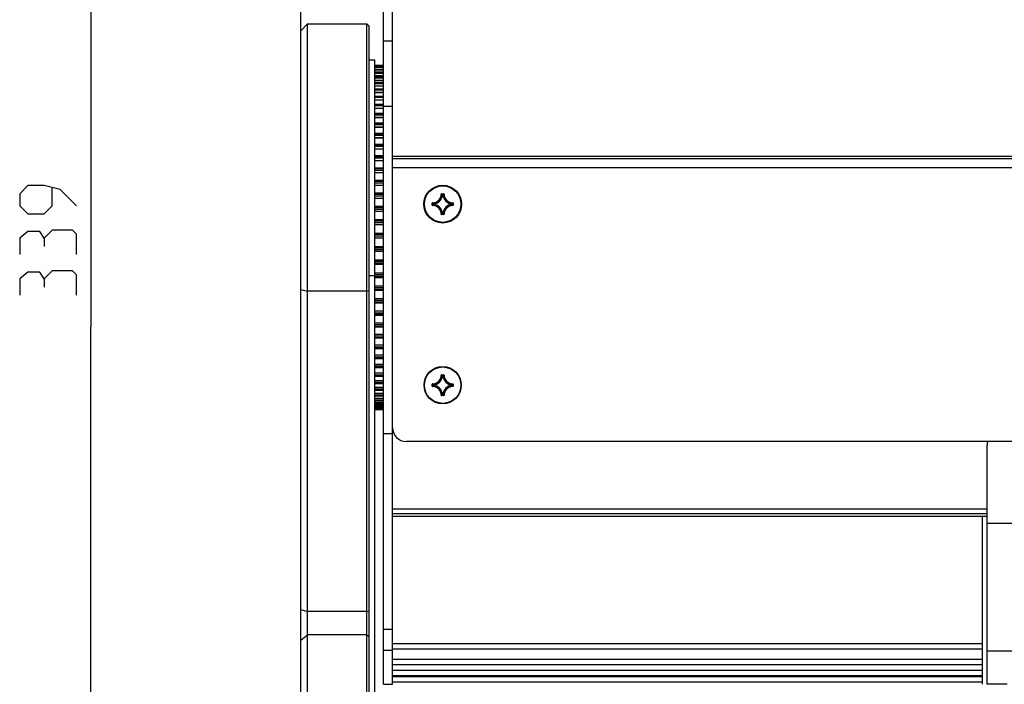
# Model space of a CAD drawing. Extents: x 0 to 420, y 0 to 297.
# Tile 39 of 75: x 178 to 221, y 212 to 241. Entities that reach past the tile are written whole.
import ezdxf

# ---------------------------------------------------------------- set-up
doc = ezdxf.new("R2010")
doc.units = 0
doc.header["$LTSCALE"] = 23.1
doc.layers.get('0').update_dxf_attribs({"linetype": 'CONTINUOUS'})
doc.layers.add('AXES', color=7, linetype='CONTINUOUS')
doc.layers.add('DIM_PILOTEES', color=7, linetype='CONTINUOUS')
doc.dimstyles.get("Standard").update_dxf_attribs({"dimtxt": 2.5, "dimasz": 2.5, "dimexe": 1.25, "dimexo": 0.625, "dimtad": 1, "dimcen": 2.5, "dimazin": 3, "dimtfac": 1, "dimtmove": 0, "dimatfit": 3})

# ---------------------------------------------------------------- blocks, each defined once
blk = doc.blocks.new('_FILLED')
at = {"color": 0, "linetype": 'BYBLOCK'}
blk.add_solid([(0, 0), (-1, 0.143), (-1, -0.143)], dxfattribs=at)
blk = doc.blocks.new('*D5')
at = {"layer": 'DIM_PILOTEES', "color": 2, "linetype": 'CONTINUOUS'}
for p, q in [((190.124, 209.109), (190.124, 278.743)), ((390.124, 209.109), (390.124, 278.743)), ((190.124, 276.743), (290.124, 276.743)), ((390.124, 276.743), (290.124, 276.743))]:
    blk.add_line(p, q, dxfattribs=at)
at = {"layer": 'DIM_PILOTEES', "color": 2, "linetype": 'CONTINUOUS', "xscale": 3.5, "yscale": 3.5, "zscale": 3.5, "rotation": 180}
blk.add_blockref('_FILLED', (190.124, 276.743), dxfattribs=at)
at = {"layer": 'DIM_PILOTEES', "color": 2, "linetype": 'CONTINUOUS', "xscale": 3.5, "yscale": 3.5, "zscale": 3.5}
blk.add_blockref('_FILLED', (390.124, 276.743), dxfattribs=at)
blk = doc.blocks.new('*D6')
at = {"layer": 'DIM_PILOTEES', "color": 2, "linetype": 'CONTINUOUS'}
for p, q in [((193.364, 261.76), (178.883, 261.76)), ((180.883, 261.76), (180.883, 227.847)), ((180.883, 193.934), (180.883, 227.847)), ((190.884, 193.934), (178.883, 193.934))]:
    blk.add_line(p, q, dxfattribs=at)
at = {"layer": 'DIM_PILOTEES', "color": 2, "linetype": 'CONTINUOUS', "xscale": 3.5, "yscale": 3.5, "zscale": 3.5}
for p, rotation in [((180.883, 261.76), 90), ((180.883, 193.934), 270)]:
    blk.add_blockref('_FILLED', p, dxfattribs=dict(at, rotation=rotation))

msp = doc.modelspace()

# ---------------------------------------------------------------- linework, layer by layer
at = {"color": 7, "linetype": 'CONTINUOUS'}
for p, q in [((193.764, 212.134), (193.764, 242.145)), ((194.164, 212.134), (194.164, 242.146)), ((190.124, 240.874), (190.424, 241.174)), ((190.124, 194.234), (190.124, 240.874)), ((190.424, 193.934), (190.424, 241.174)), ((190.424, 241.174), (193.024, 241.174)), ((193.024, 209.521), (193.024, 241.174)), ((193.124, 241.074), (193.024, 241.174)), ((193.124, 208.834), (193.124, 241.074)), ((193.764, 240.426), (194.164, 240.426)), ((193.124, 239.594), (193.364, 239.594)), ((193.364, 239.594), (193.364, 209.334)), ((193.764, 239.341), (193.364, 239.341)), ((193.764, 239.327), (193.364, 239.327)), ((193.764, 239.327), (193.364, 239.327)), ((193.764, 239.322), (193.364, 239.322)), ((193.764, 239.269), (193.364, 239.269)), ((193.764, 239.268), (193.364, 239.268)), ((193.764, 239.257), (193.364, 239.257)), ((193.364, 239.183), (193.764, 239.183)), ((193.364, 239.172), (193.764, 239.172)), ((193.764, 239.164), (193.364, 239.164)), ((193.764, 239.163), (193.364, 239.163)), ((193.764, 239.146), (193.364, 239.146)), ((193.364, 239.067), (193.764, 239.067)), ((193.364, 239.056), (193.764, 239.056)), ((193.764, 239.015), (193.364, 239.015)), ((193.764, 239.012), (193.364, 239.012)), ((193.764, 238.989), (193.364, 238.989)), ((193.364, 238.907), (193.764, 238.907)), ((193.364, 238.896), (193.764, 238.896)), ((193.764, 238.821), (193.364, 238.821)), ((193.764, 238.816), (193.364, 238.816)), ((193.764, 238.788), (193.364, 238.788)), ((193.364, 238.702), (193.764, 238.702)), ((193.364, 238.692), (193.764, 238.692)), ((193.764, 238.584), (193.364, 238.584)), ((193.764, 238.577), (193.364, 238.577)), ((193.764, 238.544), (193.364, 238.544)), ((193.364, 238.455), (193.764, 238.455)), ((193.364, 238.445), (193.764, 238.445)), ((193.764, 238.306), (193.364, 238.306)), ((193.764, 238.296), (193.364, 238.296)), ((193.764, 238.258), (193.364, 238.258)), ((193.364, 238.167), (193.764, 238.167)), ((193.364, 238.157), (193.764, 238.157)), ((193.764, 237.987), (193.364, 237.987)), ((193.764, 237.975), (193.364, 237.975)), ((193.764, 237.932), (193.364, 237.932)), ((193.364, 237.839), (193.764, 237.839)), ((193.364, 237.83), (193.764, 237.83)), ((193.764, 237.631), (193.364, 237.631)), ((193.764, 237.616), (193.364, 237.616)), ((193.764, 237.567), (193.364, 237.567)), ((193.364, 237.474), (193.764, 237.474)), ((193.364, 237.465), (193.764, 237.465)), ((194.164, 237.539), (193.764, 237.539)), ((193.764, 237.239), (193.364, 237.239)), ((193.764, 237.22), (193.364, 237.22)), ((193.764, 237.168), (193.364, 237.168)), ((193.364, 237.074), (193.764, 237.074)), ((193.364, 237.065), (193.764, 237.065)), ((193.764, 236.814), (193.364, 236.814)), ((193.764, 236.791), (193.364, 236.791)), ((193.764, 236.735), (193.364, 236.735)), ((193.364, 236.641), (193.764, 236.641)), ((193.364, 236.633), (193.764, 236.633)), ((193.764, 236.359), (193.364, 236.359)), ((193.764, 236.332), (193.364, 236.332)), ((193.764, 236.271), (193.364, 236.271)), ((193.364, 236.178), (193.764, 236.178)), ((193.364, 236.171), (193.764, 236.171)), ((193.764, 235.875), (193.364, 235.875)), ((193.764, 235.844), (193.364, 235.844)), ((193.764, 235.78), (193.364, 235.78)), ((193.364, 235.688), (193.764, 235.688)), ((193.364, 235.681), (193.764, 235.681)), ((193.764, 235.367), (193.364, 235.367)), ((193.764, 235.331), (193.364, 235.331)), ((193.764, 235.264), (193.364, 235.264)), ((386.064, 235.348), (194.164, 235.348)), ((386.064, 235.248), (194.164, 235.248)), ((193.364, 235.173), (193.764, 235.173)), ((193.364, 235.168), (193.764, 235.168)), ((193.764, 234.836), (193.364, 234.836)), ((193.764, 234.796), (193.364, 234.796)), ((386.064, 234.848), (194.164, 234.848)), ((193.764, 234.726), (193.364, 234.726)), ((193.364, 234.638), (193.764, 234.638)), ((193.364, 234.633), (193.764, 234.633)), ((193.764, 234.288), (193.364, 234.288)), ((193.764, 234.242), (193.364, 234.242)), ((193.764, 234.17), (193.364, 234.17)), ((193.364, 234.085), (193.764, 234.085)), ((193.364, 234.081), (193.764, 234.081)), ((193.764, 233.724), (193.364, 233.724)), ((193.764, 233.673), (193.364, 233.673)), ((193.764, 233.6), (193.364, 233.6)), ((193.364, 233.518), (193.764, 233.518)), ((193.364, 233.515), (193.764, 233.515)), ((196.305, 233.688), (196.315, 233.687)), ((196.315, 233.687), (196.328, 233.673)), ((196.324, 233.707), (196.324, 233.697)), ((196.324, 233.707), (196.403, 233.707)), ((196.324, 233.697), (196.403, 233.697)), ((196.345, 233.675), (196.356, 233.664)), ((196.356, 233.654), (196.346, 233.655)), ((196.356, 233.654), (196.356, 233.664)), ((196.356, 233.664), (196.372, 233.664)), ((196.356, 233.654), (196.372, 233.654)), ((196.383, 233.675), (196.372, 233.664)), ((196.372, 233.654), (196.372, 233.664)), ((196.372, 233.654), (196.382, 233.655)), ((196.413, 233.687), (196.4, 233.674)), ((196.403, 233.707), (196.403, 233.697)), ((196.423, 233.688), (196.413, 233.687)), ((193.764, 233.149), (193.364, 233.149)), ((193.764, 233.093), (193.364, 233.093)), ((193.764, 233.018), (193.364, 233.018)), ((195.905, 233.208), (195.905, 233.287)), ((195.905, 233.287), (195.915, 233.287)), ((195.905, 233.208), (195.915, 233.208)), ((195.915, 233.208), (195.915, 233.287)), ((195.924, 233.307), (195.924, 233.297)), ((195.924, 233.188), (195.924, 233.198)), ((195.937, 233.229), (195.948, 233.24)), ((195.948, 233.24), (195.948, 233.256)), ((195.958, 233.256), (195.948, 233.256)), ((195.958, 233.24), (195.948, 233.24)), ((195.958, 233.256), (195.957, 233.266)), ((195.958, 233.24), (195.957, 233.23)), ((195.958, 233.24), (195.958, 233.256)), ((196.77, 233.256), (196.771, 233.266)), ((196.77, 233.256), (196.77, 233.24)), ((196.77, 233.256), (196.78, 233.256)), ((196.77, 233.24), (196.771, 233.23)), ((196.77, 233.24), (196.78, 233.24)), ((196.792, 233.267), (196.78, 233.256)), ((196.78, 233.256), (196.78, 233.24)), ((196.792, 233.228), (196.78, 233.24)), ((196.803, 233.297), (196.79, 233.284)), ((196.803, 233.198), (196.79, 233.211)), ((196.804, 233.307), (196.803, 233.297)), ((196.804, 233.188), (196.803, 233.198)), ((196.813, 233.287), (196.813, 233.208)), ((196.823, 233.287), (196.813, 233.287)), ((196.823, 233.208), (196.813, 233.208)), ((196.823, 233.287), (196.823, 233.208)), ((193.364, 232.94), (193.764, 232.94)), ((193.364, 232.938), (193.764, 232.938)), ((196.305, 232.808), (196.315, 232.808)), ((196.315, 232.808), (196.328, 232.822)), ((196.324, 232.789), (196.324, 232.799)), ((196.403, 232.799), (196.324, 232.799)), ((196.403, 232.789), (196.324, 232.789)), ((196.345, 232.82), (196.356, 232.832)), ((196.356, 232.842), (196.346, 232.841)), ((196.356, 232.842), (196.356, 232.832)), ((196.372, 232.842), (196.356, 232.842)), ((196.372, 232.832), (196.356, 232.832)), ((196.372, 232.842), (196.372, 232.832)), ((196.372, 232.842), (196.382, 232.841)), ((196.383, 232.82), (196.372, 232.832)), ((196.413, 232.808), (196.4, 232.822)), ((196.403, 232.789), (196.403, 232.799)), ((196.423, 232.808), (196.413, 232.808)), ((193.764, 232.565), (193.364, 232.565)), ((193.764, 232.504), (193.364, 232.504)), ((193.764, 232.429), (193.364, 232.429)), ((193.364, 232.355), (193.764, 232.355)), ((193.364, 232.354), (193.764, 232.354)), ((193.364, 231.977), (193.764, 231.977)), ((193.764, 231.911), (193.364, 231.911)), ((193.764, 231.835), (193.364, 231.835)), ((193.364, 231.767), (193.764, 231.767)), ((193.364, 231.766), (193.764, 231.766)), ((193.364, 231.39), (193.764, 231.39)), ((193.364, 231.388), (193.764, 231.388)), ((193.764, 231.317), (193.364, 231.317)), ((193.764, 231.241), (193.364, 231.241)), ((193.364, 231.178), (193.764, 231.178)), ((193.364, 230.804), (193.764, 230.804)), ((193.364, 230.802), (193.764, 230.802)), ((193.764, 230.725), (193.364, 230.725)), ((193.764, 230.651), (193.364, 230.651)), ((193.764, 230.593), (193.364, 230.593)), ((193.124, 230.108), (193.364, 230.108)), ((193.364, 230.224), (193.764, 230.224)), ((193.364, 230.221), (193.764, 230.221)), ((193.764, 230.141), (193.364, 230.141)), ((193.764, 230.067), (193.364, 230.067)), ((193.764, 230.014), (193.364, 230.014)), ((193.364, 229.654), (193.764, 229.654)), ((193.364, 229.65), (193.764, 229.65)), ((193.764, 229.566), (193.364, 229.566)), ((190.124, 229.495), (190.424, 229.42)), ((193.024, 229.42), (190.424, 229.42)), ((193.024, 229.42), (193.124, 229.445)), ((193.764, 229.494), (193.364, 229.494)), ((193.764, 229.447), (193.364, 229.447)), ((193.364, 229.096), (193.764, 229.096)), ((193.364, 229.092), (193.764, 229.092)), ((193.764, 229.005), (193.364, 229.005)), ((193.764, 228.935), (193.364, 228.935)), ((193.764, 228.893), (193.364, 228.893)), ((193.364, 228.556), (193.764, 228.556)), ((193.364, 228.55), (193.764, 228.55)), ((193.764, 228.461), (193.364, 228.461)), ((193.764, 228.393), (193.364, 228.393)), ((193.764, 228.356), (193.364, 228.356)), ((193.364, 228.035), (193.764, 228.035)), ((193.364, 228.029), (193.764, 228.029)), ((193.764, 227.937), (193.364, 227.937)), ((193.764, 227.872), (193.364, 227.872)), ((193.764, 227.84), (193.364, 227.84)), ((193.364, 227.537), (193.764, 227.537)), ((193.364, 227.53), (193.764, 227.53)), ((193.764, 227.437), (193.364, 227.437)), ((193.764, 227.376), (193.364, 227.376)), ((193.764, 227.348), (193.364, 227.348)), ((193.364, 227.065), (193.764, 227.065)), ((193.364, 227.058), (193.764, 227.058)), ((193.764, 226.964), (193.364, 226.964)), ((193.764, 226.906), (193.364, 226.906)), ((193.764, 226.882), (193.364, 226.882)), ((193.364, 226.623), (193.764, 226.623)), ((193.364, 226.615), (193.764, 226.615)), ((193.764, 226.521), (193.364, 226.521)), ((193.764, 226.467), (193.364, 226.467)), ((193.764, 226.447), (193.364, 226.447)), ((193.364, 226.212), (193.764, 226.212)), ((193.364, 226.203), (193.764, 226.203)), ((193.764, 226.11), (193.364, 226.11)), ((193.764, 226.06), (193.364, 226.06)), ((193.764, 226.044), (193.364, 226.044)), ((193.364, 225.835), (193.764, 225.835)), ((193.364, 225.826), (193.764, 225.826)), ((193.764, 225.733), (193.364, 225.733)), ((193.764, 225.688), (193.364, 225.688)), ((193.764, 225.675), (193.364, 225.675)), ((196.305, 225.728), (196.315, 225.727)), ((196.324, 225.747), (196.324, 225.737)), ((196.324, 225.747), (196.403, 225.747)), ((196.324, 225.737), (196.403, 225.737)), ((196.335, 225.706), (196.346, 225.695)), ((196.356, 225.694), (196.346, 225.695)), ((196.351, 225.709), (196.356, 225.704)), ((196.356, 225.694), (196.356, 225.704)), ((196.356, 225.704), (196.372, 225.704)), ((196.356, 225.694), (196.372, 225.694)), ((196.377, 225.709), (196.372, 225.704)), ((196.372, 225.694), (196.372, 225.704)), ((196.372, 225.694), (196.382, 225.695)), ((196.403, 225.747), (196.403, 225.737)), ((196.423, 225.728), (196.413, 225.727)), ((193.364, 225.495), (193.764, 225.495)), ((193.364, 225.485), (193.764, 225.485)), ((193.764, 225.394), (193.364, 225.394)), ((193.764, 225.354), (193.364, 225.354)), ((193.764, 225.344), (193.364, 225.344)), ((195.905, 225.248), (195.905, 225.327)), ((195.905, 225.327), (195.915, 225.327)), ((195.905, 225.248), (195.915, 225.248)), ((195.915, 225.248), (195.915, 225.327)), ((195.924, 225.347), (195.924, 225.337)), ((195.924, 225.228), (195.924, 225.238)), ((195.942, 225.301), (195.948, 225.296)), ((195.942, 225.275), (195.948, 225.28)), ((195.946, 225.259), (195.957, 225.27)), ((195.948, 225.314), (195.957, 225.306)), ((195.948, 225.28), (195.948, 225.296)), ((195.958, 225.296), (195.948, 225.296)), ((195.958, 225.28), (195.948, 225.28)), ((195.958, 225.296), (195.957, 225.306)), ((195.958, 225.28), (195.957, 225.27)), ((195.958, 225.28), (195.958, 225.296)), ((196.77, 225.296), (196.771, 225.306)), ((196.77, 225.296), (196.77, 225.28)), ((196.77, 225.296), (196.78, 225.296)), ((196.77, 225.28), (196.771, 225.27)), ((196.77, 225.28), (196.78, 225.28)), ((196.782, 225.316), (196.771, 225.306)), ((196.785, 225.301), (196.78, 225.296)), ((196.78, 225.296), (196.78, 225.28)), ((196.785, 225.275), (196.78, 225.28)), ((196.804, 225.347), (196.803, 225.337)), ((196.804, 225.228), (196.803, 225.238)), ((196.813, 225.327), (196.813, 225.248)), ((196.823, 225.327), (196.813, 225.327)), ((196.823, 225.248), (196.813, 225.248)), ((196.823, 225.327), (196.823, 225.248)), ((193.364, 225.194), (193.764, 225.194)), ((193.364, 225.184), (193.764, 225.184)), ((193.764, 225.095), (193.364, 225.095)), ((193.764, 225.06), (193.364, 225.06)), ((193.764, 225.053), (193.364, 225.053)), ((193.364, 224.933), (193.764, 224.933)), ((193.364, 224.923), (193.764, 224.923)), ((193.764, 224.836), (193.364, 224.836)), ((193.764, 224.807), (193.364, 224.807)), ((193.764, 224.802), (193.364, 224.802)), ((196.305, 224.848), (196.315, 224.848)), ((196.324, 224.829), (196.324, 224.839)), ((196.403, 224.839), (196.324, 224.839)), ((196.403, 224.829), (196.324, 224.829)), ((196.356, 224.882), (196.346, 224.881)), ((196.351, 224.866), (196.356, 224.872)), ((196.356, 224.882), (196.356, 224.872)), ((196.372, 224.882), (196.356, 224.882)), ((196.372, 224.872), (196.356, 224.872)), ((196.372, 224.882), (196.372, 224.872)), ((196.372, 224.882), (196.382, 224.881)), ((196.377, 224.866), (196.372, 224.872)), ((196.392, 224.87), (196.382, 224.881)), ((196.403, 224.829), (196.403, 224.839)), ((196.423, 224.848), (196.413, 224.848)), ((193.364, 224.714), (193.764, 224.714)), ((193.364, 224.704), (193.764, 224.704)), ((193.764, 224.621), (193.364, 224.621)), ((193.764, 224.596), (193.364, 224.596)), ((193.764, 224.593), (193.364, 224.593)), ((193.364, 224.539), (193.764, 224.539)), ((193.364, 224.529), (193.764, 224.529)), ((193.764, 224.449), (193.364, 224.449)), ((193.764, 224.43), (193.364, 224.43)), ((193.764, 224.429), (193.364, 224.429)), ((193.364, 224.409), (193.764, 224.409)), ((193.364, 224.398), (193.764, 224.398)), ((193.764, 224.323), (193.364, 224.323)), ((193.764, 224.31), (193.364, 224.31)), ((193.764, 224.242), (193.364, 224.242)), ((193.764, 224.235), (193.364, 224.235)), ((193.764, 224.208), (193.364, 224.208)), ((194.164, 223.144), (193.764, 223.144)), ((385.464, 222.813), (194.764, 222.813)), ((220.314, 219.2), (220.314, 222.654)), ((220.314, 219.84), (194.164, 219.84)), ((194.164, 219.647), (220.314, 219.647)), ((220.314, 219.513), (194.164, 219.513)), ((220.114, 212.134), (220.114, 219.513)), ((190.124, 215.417), (190.424, 215.341)), ((193.024, 215.341), (190.424, 215.341)), ((193.024, 215.341), (193.124, 215.367)), ((193.764, 214.556), (194.164, 214.556)), ((190.124, 214.068), (190.424, 214.304)), ((193.024, 214.304), (190.424, 214.304)), ((193.024, 214.304), (193.124, 214.225)), ((193.764, 213.628), (194.164, 213.628)), ((194.164, 213.935), (220.114, 213.935)), ((194.164, 213.696), (220.114, 213.696)), ((194.164, 213.237), (220.114, 213.237)), ((194.164, 213), (220.114, 213)), ((194.164, 212.75), (220.114, 212.75)), ((194.164, 212.515), (220.114, 212.515)), ((220.114, 212.458), (194.164, 212.458)), ((220.114, 212.229), (194.164, 212.229)), ((193.764, 212.134), (194.164, 212.134))]:
    msp.add_line(p, q, dxfattribs=at)
for points in [[(196.324, 233.707), (196.321, 233.707), (196.318, 233.706), (196.316, 233.705), (196.313, 233.703), (196.311, 233.701), (196.309, 233.699), (196.307, 233.696), (196.306, 233.694), (196.305, 233.691), (196.305, 233.688)], [(196.315, 233.687), (196.315, 233.689), (196.315, 233.691), (196.316, 233.693), (196.318, 233.694), (196.319, 233.695), (196.321, 233.696), (196.323, 233.697), (196.324, 233.697)], [(196.324, 233.697), (196.33, 233.692), (196.335, 233.686), (196.34, 233.681), (196.345, 233.675)], [(196.328, 233.673), (196.33, 233.671), (196.335, 233.666), (196.341, 233.66), (196.346, 233.655)], [(196.346, 233.655), (196.346, 233.656), (196.347, 233.658), (196.348, 233.66), (196.349, 233.661), (196.351, 233.662), (196.352, 233.663), (196.354, 233.663), (196.356, 233.664)], [(196.372, 233.664), (196.374, 233.663), (196.375, 233.663), (196.377, 233.662), (196.379, 233.661), (196.38, 233.66), (196.381, 233.658), (196.381, 233.656), (196.382, 233.655)], [(196.4, 233.674), (196.398, 233.671), (196.392, 233.666), (196.387, 233.66), (196.382, 233.655)], [(196.403, 233.697), (196.398, 233.692), (196.393, 233.686), (196.388, 233.681), (196.383, 233.675)], [(196.423, 233.688), (196.423, 233.691), (196.422, 233.694), (196.421, 233.696), (196.419, 233.699), (196.417, 233.701), (196.415, 233.703), (196.412, 233.705), (196.409, 233.706), (196.406, 233.707), (196.403, 233.707)], [(196.403, 233.697), (196.405, 233.697), (196.407, 233.696), (196.409, 233.695), (196.41, 233.694), (196.411, 233.693), (196.412, 233.691), (196.413, 233.689), (196.413, 233.687)], [(195.924, 233.307), (195.921, 233.307), (195.918, 233.306), (195.915, 233.305), (195.913, 233.303), (195.91, 233.301), (195.908, 233.299), (195.907, 233.296), (195.906, 233.293), (195.905, 233.29), (195.905, 233.287)], [(195.905, 233.208), (195.905, 233.205), (195.906, 233.202), (195.907, 233.199), (195.908, 233.197), (195.91, 233.194), (195.913, 233.192), (195.915, 233.191), (195.918, 233.19), (195.921, 233.189), (195.924, 233.188)], [(195.915, 233.287), (195.915, 233.289), (195.915, 233.291), (195.916, 233.293), (195.917, 233.294), (195.919, 233.295), (195.921, 233.296), (195.922, 233.297), (195.924, 233.297)], [(195.915, 233.287), (195.92, 233.282), (195.926, 233.277), (195.931, 233.271), (195.937, 233.266), (195.948, 233.256)], [(195.915, 233.208), (195.92, 233.214), (195.926, 233.219), (195.931, 233.224), (195.937, 233.229)], [(195.924, 233.198), (195.922, 233.199), (195.921, 233.199), (195.919, 233.2), (195.917, 233.201), (195.916, 233.203), (195.915, 233.205), (195.915, 233.206), (195.915, 233.208)], [(195.924, 233.297), (195.93, 233.292), (195.935, 233.287)], [(195.924, 233.198), (195.93, 233.204), (195.935, 233.209)], [(195.935, 233.287), (195.94, 233.281), (195.946, 233.276), (195.951, 233.271), (195.957, 233.266)], [(195.935, 233.209), (195.94, 233.214), (195.946, 233.219), (195.951, 233.225), (195.957, 233.23)], [(195.948, 233.256), (195.948, 233.258), (195.949, 233.259), (195.95, 233.261), (195.951, 233.262), (195.952, 233.264), (195.954, 233.265), (195.955, 233.265), (195.957, 233.266)], [(195.957, 233.23), (195.955, 233.23), (195.954, 233.231), (195.952, 233.232), (195.951, 233.233), (195.95, 233.235), (195.949, 233.236), (195.948, 233.238), (195.948, 233.24)], [(196.79, 233.284), (196.787, 233.281), (196.782, 233.276), (196.776, 233.271), (196.771, 233.266)], [(196.771, 233.266), (196.772, 233.265), (196.774, 233.265), (196.776, 233.264), (196.777, 233.262), (196.778, 233.261), (196.779, 233.259), (196.779, 233.258), (196.78, 233.256)], [(196.78, 233.24), (196.779, 233.238), (196.779, 233.236), (196.778, 233.235), (196.777, 233.233), (196.776, 233.232), (196.774, 233.231), (196.772, 233.23), (196.771, 233.23)], [(196.79, 233.211), (196.787, 233.214), (196.782, 233.219), (196.776, 233.225), (196.771, 233.23)], [(196.813, 233.287), (196.808, 233.282), (196.802, 233.277), (196.797, 233.271), (196.792, 233.267)], [(196.813, 233.208), (196.808, 233.214), (196.802, 233.219), (196.797, 233.224), (196.792, 233.228)], [(196.803, 233.297), (196.805, 233.297), (196.807, 233.296), (196.809, 233.295), (196.81, 233.294), (196.811, 233.293), (196.812, 233.291), (196.813, 233.289), (196.813, 233.287)], [(196.813, 233.208), (196.813, 233.206), (196.812, 233.205), (196.811, 233.203), (196.81, 233.201), (196.809, 233.2), (196.807, 233.199), (196.805, 233.199), (196.803, 233.198)], [(196.823, 233.287), (196.823, 233.29), (196.822, 233.293), (196.821, 233.296), (196.819, 233.299), (196.817, 233.301), (196.815, 233.303), (196.813, 233.305), (196.81, 233.306), (196.807, 233.307), (196.804, 233.307)], [(196.804, 233.188), (196.807, 233.189), (196.81, 233.19), (196.813, 233.191), (196.815, 233.192), (196.817, 233.194), (196.819, 233.197), (196.821, 233.199), (196.822, 233.202), (196.823, 233.205), (196.823, 233.208)], [(196.305, 232.808), (196.305, 232.805), (196.306, 232.802), (196.307, 232.799), (196.309, 232.797), (196.311, 232.794), (196.313, 232.792), (196.316, 232.791), (196.318, 232.79), (196.321, 232.789), (196.324, 232.789)], [(196.324, 232.799), (196.323, 232.799), (196.321, 232.799), (196.319, 232.8), (196.317, 232.801), (196.316, 232.803), (196.315, 232.805), (196.315, 232.806), (196.315, 232.808)], [(196.324, 232.799), (196.33, 232.804), (196.335, 232.809), (196.34, 232.815), (196.345, 232.82)], [(196.328, 232.822), (196.33, 232.824), (196.335, 232.83), (196.341, 232.835), (196.346, 232.841)], [(196.356, 232.832), (196.354, 232.832), (196.352, 232.833), (196.351, 232.833), (196.349, 232.835), (196.348, 232.836), (196.347, 232.837), (196.346, 232.839), (196.346, 232.841)], [(196.382, 232.841), (196.381, 232.839), (196.381, 232.837), (196.38, 232.836), (196.379, 232.835), (196.377, 232.833), (196.375, 232.833), (196.374, 232.832), (196.372, 232.832)], [(196.4, 232.822), (196.398, 232.824), (196.392, 232.83), (196.387, 232.835), (196.382, 232.841)], [(196.403, 232.799), (196.398, 232.804), (196.393, 232.809), (196.388, 232.815), (196.383, 232.82)], [(196.413, 232.808), (196.413, 232.806), (196.412, 232.804), (196.411, 232.803), (196.41, 232.801), (196.409, 232.8), (196.407, 232.799), (196.405, 232.799), (196.403, 232.799)], [(196.403, 232.789), (196.406, 232.789), (196.409, 232.79), (196.412, 232.791), (196.415, 232.792), (196.417, 232.794), (196.419, 232.797), (196.421, 232.799), (196.422, 232.802), (196.423, 232.805), (196.423, 232.808)], [(196.324, 225.747), (196.321, 225.747), (196.318, 225.746), (196.316, 225.745), (196.313, 225.743), (196.311, 225.741), (196.309, 225.739), (196.307, 225.736), (196.306, 225.734), (196.305, 225.731), (196.305, 225.728)], [(196.315, 225.727), (196.315, 225.729), (196.315, 225.731), (196.316, 225.733), (196.318, 225.734), (196.319, 225.735), (196.321, 225.736), (196.323, 225.737), (196.324, 225.737)], [(196.315, 225.727), (196.32, 225.722), (196.325, 225.717), (196.33, 225.711), (196.335, 225.706)], [(196.324, 225.737), (196.33, 225.732), (196.335, 225.726), (196.34, 225.721), (196.345, 225.715), (196.351, 225.709)], [(196.346, 225.695), (196.346, 225.696), (196.347, 225.698), (196.348, 225.7), (196.349, 225.701), (196.351, 225.702), (196.352, 225.703), (196.354, 225.703), (196.356, 225.704)], [(196.372, 225.704), (196.374, 225.703), (196.375, 225.703), (196.377, 225.702), (196.379, 225.701), (196.38, 225.7), (196.381, 225.698), (196.381, 225.696), (196.382, 225.695)], [(196.403, 225.737), (196.398, 225.732), (196.393, 225.726), (196.388, 225.721), (196.382, 225.715), (196.377, 225.709)], [(196.413, 225.727), (196.408, 225.722), (196.403, 225.717), (196.398, 225.711), (196.392, 225.706), (196.382, 225.695)], [(196.423, 225.728), (196.423, 225.731), (196.422, 225.734), (196.421, 225.736), (196.419, 225.739), (196.417, 225.741), (196.415, 225.743), (196.412, 225.745), (196.409, 225.746), (196.406, 225.747), (196.403, 225.747)], [(196.403, 225.737), (196.405, 225.737), (196.407, 225.736), (196.409, 225.735), (196.41, 225.734), (196.411, 225.733), (196.412, 225.731), (196.413, 225.729), (196.413, 225.727)], [(195.924, 225.347), (195.921, 225.347), (195.918, 225.346), (195.915, 225.345), (195.913, 225.343), (195.91, 225.341), (195.908, 225.339), (195.907, 225.336), (195.906, 225.333), (195.905, 225.33), (195.905, 225.327)], [(195.905, 225.248), (195.905, 225.245), (195.906, 225.242), (195.907, 225.239), (195.908, 225.237), (195.91, 225.234), (195.913, 225.232), (195.915, 225.231), (195.918, 225.23), (195.921, 225.229), (195.924, 225.228)], [(195.915, 225.327), (195.915, 225.329), (195.915, 225.331), (195.916, 225.333), (195.917, 225.334), (195.919, 225.335), (195.921, 225.336), (195.922, 225.337), (195.924, 225.337)], [(195.915, 225.327), (195.92, 225.322), (195.926, 225.317), (195.931, 225.311), (195.937, 225.306), (195.942, 225.301)], [(195.915, 225.248), (195.92, 225.254), (195.926, 225.259), (195.931, 225.264), (195.937, 225.269), (195.942, 225.275)], [(195.924, 225.238), (195.922, 225.239), (195.921, 225.239), (195.919, 225.24), (195.917, 225.241), (195.916, 225.243), (195.915, 225.245), (195.915, 225.246), (195.915, 225.248)], [(195.924, 225.337), (195.93, 225.332), (195.935, 225.327), (195.94, 225.321), (195.946, 225.316), (195.948, 225.314)], [(195.924, 225.238), (195.93, 225.244), (195.935, 225.249), (195.94, 225.254), (195.946, 225.259)], [(195.948, 225.296), (195.948, 225.298), (195.949, 225.299), (195.95, 225.301), (195.951, 225.302), (195.952, 225.304), (195.954, 225.305), (195.955, 225.305), (195.957, 225.306)], [(195.957, 225.27), (195.955, 225.27), (195.954, 225.271), (195.952, 225.272), (195.951, 225.273), (195.95, 225.275), (195.949, 225.276), (195.948, 225.278), (195.948, 225.28)], [(196.771, 225.306), (196.772, 225.305), (196.774, 225.305), (196.776, 225.304), (196.777, 225.302), (196.778, 225.301), (196.779, 225.299), (196.779, 225.298), (196.78, 225.296)], [(196.78, 225.28), (196.779, 225.278), (196.779, 225.276), (196.778, 225.275), (196.777, 225.273), (196.776, 225.272), (196.774, 225.271), (196.772, 225.27), (196.771, 225.27)], [(196.803, 225.238), (196.798, 225.244), (196.793, 225.249), (196.787, 225.254), (196.782, 225.259), (196.771, 225.27)], [(196.803, 225.337), (196.798, 225.332), (196.793, 225.327), (196.787, 225.321), (196.782, 225.316)], [(196.813, 225.327), (196.808, 225.322), (196.802, 225.317), (196.797, 225.311), (196.791, 225.306), (196.785, 225.301)], [(196.813, 225.248), (196.808, 225.254), (196.802, 225.259), (196.797, 225.264), (196.791, 225.269), (196.785, 225.275)], [(196.803, 225.337), (196.805, 225.337), (196.807, 225.336), (196.809, 225.335), (196.81, 225.334), (196.811, 225.333), (196.812, 225.331), (196.813, 225.329), (196.813, 225.327)], [(196.813, 225.248), (196.813, 225.246), (196.812, 225.245), (196.811, 225.243), (196.81, 225.241), (196.809, 225.24), (196.807, 225.239), (196.805, 225.239), (196.803, 225.238)], [(196.823, 225.327), (196.823, 225.33), (196.822, 225.333), (196.821, 225.336), (196.819, 225.339), (196.817, 225.341), (196.815, 225.343), (196.813, 225.345), (196.81, 225.346), (196.807, 225.347), (196.804, 225.347)], [(196.804, 225.228), (196.807, 225.229), (196.81, 225.23), (196.813, 225.231), (196.815, 225.232), (196.817, 225.234), (196.819, 225.237), (196.821, 225.239), (196.822, 225.242), (196.823, 225.245), (196.823, 225.248)], [(196.305, 224.848), (196.305, 224.845), (196.306, 224.842), (196.307, 224.839), (196.309, 224.837), (196.311, 224.834), (196.313, 224.832), (196.316, 224.831), (196.318, 224.83), (196.321, 224.829), (196.324, 224.829)], [(196.315, 224.848), (196.32, 224.854), (196.325, 224.859), (196.33, 224.864), (196.335, 224.87), (196.346, 224.881)], [(196.324, 224.839), (196.323, 224.839), (196.321, 224.839), (196.319, 224.84), (196.317, 224.841), (196.316, 224.843), (196.315, 224.845), (196.315, 224.846), (196.315, 224.848)], [(196.324, 224.839), (196.33, 224.844), (196.335, 224.849), (196.34, 224.855), (196.345, 224.861), (196.351, 224.866)], [(196.356, 224.872), (196.354, 224.872), (196.352, 224.873), (196.351, 224.873), (196.349, 224.875), (196.348, 224.876), (196.347, 224.877), (196.346, 224.879), (196.346, 224.881)], [(196.382, 224.881), (196.381, 224.879), (196.381, 224.877), (196.38, 224.876), (196.379, 224.875), (196.377, 224.873), (196.375, 224.873), (196.374, 224.872), (196.372, 224.872)], [(196.403, 224.839), (196.398, 224.844), (196.393, 224.849), (196.388, 224.855), (196.382, 224.861), (196.377, 224.866)], [(196.413, 224.848), (196.408, 224.854), (196.403, 224.859), (196.398, 224.864), (196.392, 224.87)], [(196.413, 224.848), (196.413, 224.846), (196.412, 224.844), (196.411, 224.843), (196.41, 224.841), (196.409, 224.84), (196.407, 224.839), (196.405, 224.839), (196.403, 224.839)], [(196.403, 224.829), (196.406, 224.829), (196.409, 224.83), (196.412, 224.831), (196.415, 224.832), (196.417, 224.834), (196.419, 224.837), (196.421, 224.839), (196.422, 224.842), (196.423, 224.845), (196.423, 224.848)]]:
    msp.add_lwpolyline(points, dxfattribs=at)
for centre, radius in [((196.365, 233.248), 0.83), ((196.364, 225.288), 0.82)]:
    msp.add_circle(centre, radius, dxfattribs=at)
for centre, radius, start, end in [((195.914, 233.698), 0.391, 271.5011, 358.4989), ((195.914, 233.698), 0.401, 271.5011, 358.4989), ((195.914, 233.698), 0.434, 275.7059, 354.2941), ((195.914, 233.698), 0.444, 275.7053, 354.2947), ((196.814, 233.698), 0.444, 185.7054, 264.2948), ((196.814, 233.698), 0.434, 185.7059, 264.2941), ((196.814, 233.698), 0.401, 181.5011, 268.4989), ((196.814, 233.698), 0.391, 181.5011, 268.4989), ((195.914, 232.798), 0.401, 1.5011, 88.4989), ((195.914, 232.798), 0.391, 1.5011, 88.4989), ((195.914, 232.798), 0.434, 5.7059, 84.2941), ((195.914, 232.798), 0.444, 5.7053, 84.2948), ((196.814, 232.798), 0.444, 95.7054, 174.2948), ((196.814, 232.798), 0.434, 95.7059, 174.2941), ((196.814, 232.798), 0.401, 91.5011, 178.4989), ((196.814, 232.798), 0.391, 91.5011, 178.4989), ((196.365, 233.248), 0.33, 344.5025, 360), ((195.914, 225.738), 0.391, 271.5011, 358.4989), ((195.914, 225.738), 0.401, 271.5011, 358.4989), ((195.914, 225.738), 0.434, 275.7059, 354.2941), ((195.914, 225.738), 0.444, 275.7053, 354.2947), ((196.814, 225.738), 0.444, 185.7054, 264.2948), ((196.814, 225.738), 0.434, 185.7059, 264.2941), ((196.814, 225.738), 0.401, 181.5011, 268.4989), ((196.814, 225.738), 0.391, 181.5011, 268.4989), ((195.914, 224.838), 0.401, 1.5011, 88.4989), ((195.914, 224.838), 0.391, 1.5011, 88.4989), ((195.914, 224.838), 0.434, 5.7059, 84.2941), ((195.914, 224.838), 0.444, 5.7053, 84.2948), ((196.365, 225.288), 0.33, 164.5025, 180), ((196.814, 224.838), 0.444, 95.7054, 174.2948), ((196.814, 224.838), 0.434, 95.7059, 174.2941), ((196.814, 224.838), 0.401, 91.5011, 178.4989), ((196.814, 224.838), 0.391, 91.5011, 178.4989), ((196.365, 225.288), 0.33, 344.5025, 360), ((194.764, 223.413), 0.6, 180, 270), ((220.714, 222.654), 0.4, 156.4427, 180)]:
    msp.add_arc(centre, radius, start, end, dxfattribs=at)
at = {"layer": 'AXES', "color": 7, "linetype": 'CONTINUOUS'}
for p, q in [((220.314, 212.134), (220.314, 219.2)), ((239.914, 219.2), (220.314, 219.2)), ((239.914, 213.596), (220.314, 213.596)), ((221.194, 212.134), (220.314, 212.134))]:
    msp.add_line(p, q, dxfattribs=at)
for centre in [(196.364, 233.248), (196.364, 225.288)]:
    msp.add_circle(centre, 0.8, dxfattribs=at)
at = {"layer": 'DIM_PILOTEES', "color": 2, "linetype": 'CONTINUOUS'}
for points in [[(180.258, 233.173), (179.543, 233.887), (178.829, 234.066), (178.115, 234.066), (177.758, 233.709), (177.758, 233.173), (178.115, 232.816), (178.829, 232.816), (179.186, 233.173), (179.186, 233.947)], [(178.829, 231.745), (178.65, 232.042), (178.115, 232.042), (177.758, 231.745), (177.758, 231.03)], [(180.258, 231.03), (180.258, 231.923), (180.079, 232.102), (179.186, 232.102), (178.829, 231.745), (178.829, 231.387)], [(178.829, 229.959), (178.65, 230.256), (178.115, 230.256), (177.758, 229.959), (177.758, 229.245)], [(180.258, 229.245), (180.258, 230.137), (180.079, 230.316), (179.186, 230.316), (178.829, 229.959), (178.829, 229.602)]]:
    msp.add_lwpolyline(points, dxfattribs=at)

# ---------------------------------------------------------------- dimensions: what is measured, and where the dimension line sits
for base, p1, p2, angle, picture, middle in [((190.124, 276.743), (390.124, 209.109), (190.124, 209.109), 180, '*D5', (281.365, 276.743)), ((180.883, 193.934), (193.364, 261.76), (190.884, 193.934), 270, '*D6', (180.883, 229.245))]:
    dim = msp.add_linear_dim(base=base, p1=p1, p2=p2, angle=angle, dimstyle='Standard', dxfattribs=at)
    dim.commit()
    dim.dimension.update_dxf_attribs({"geometry": picture, "text_midpoint": middle, "dimtype": 128})

doc.saveas('drawing.dxf')
